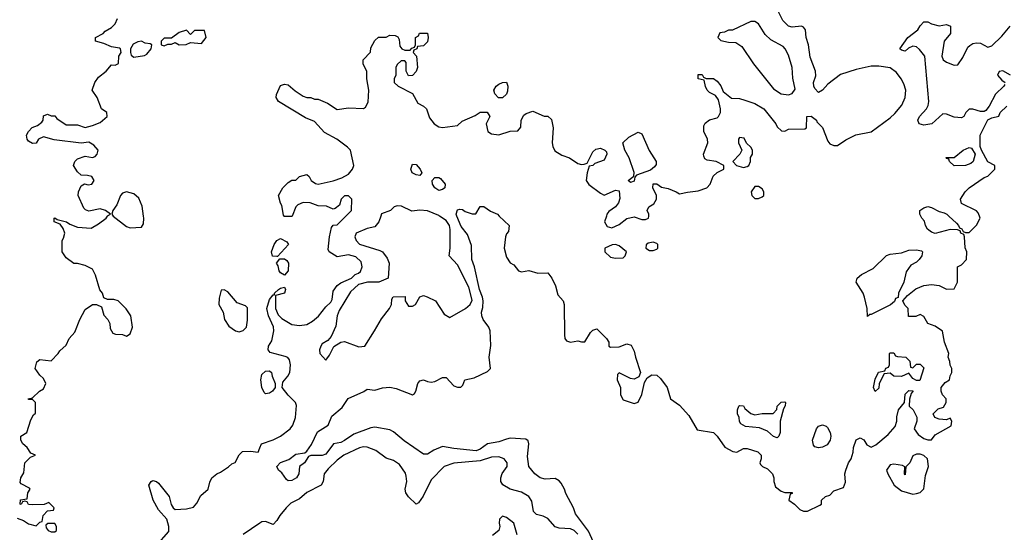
# Model space of a CAD drawing. Header units: inches. Extents: x 2380249 to 2585472, y 382747 to 546448.
# Tile 144 of 256: x 2438723 to 2443957, y 488320 to 491044. Entities that reach past the tile are written whole.
import ezdxf

# ---------------------------------------------------------------- set-up
doc = ezdxf.new("R2010")
doc.units = ezdxf.units.IN
doc.header["$MEASUREMENT"] = 0
for name, color, linetype in [('C4438', 7, 'Continuous'), ('C4439', 7, 'Continuous'), ('C4448', 7, 'Continuous'), ('C4449', 7, 'Continuous')]:
    doc.layers.add(name, color=color, linetype=linetype)

msp = doc.modelspace()

# ---------------------------------------------------------------- linework, layer by layer
at = {"layer": 'C4438', "color": 4}
for points, elevation in [([(2438710, 488394.8), (2438742.8, 488382.8), (2438770, 488364.7), (2438810, 488354), (2438830, 488374), (2438842, 488378), (2438848, 488410), (2438870, 488434), (2438902, 488438), (2438906, 488450), (2438878, 488478), (2438852, 488468), (2438790, 488466), (2438770, 488468), (2438762, 488482), (2438750, 488486), (2438738, 488482), (2438730, 488468), (2438726, 488470), (2438727.3, 488492.7), (2438762, 488498), (2438766, 488530), (2438778, 488550), (2438775.3, 488555.3), (2438730, 488578), (2438724.7, 488584.7), (2438729.2, 488610), (2438744, 488636), (2438749.3, 488690), (2438780.2, 488719.8), (2438806, 488730), (2438781.2, 488741.2), (2438762.7, 488770), (2438739, 488790), (2438728, 488810), (2438728.7, 488830), (2438761.2, 488850), (2438782, 488918), (2438796.4, 488943.6), (2438807.3, 488952.7), (2438806, 489010), (2438790, 489026), (2438770, 489026), (2438768, 489030), (2438790, 489034), (2438828, 489070), (2438850, 489082), (2438862, 489110), (2438850, 489138), (2438830, 489155.3), (2438805.2, 489190), (2438814, 489226), (2438830, 489238), (2438890, 489232), (2438928, 489270), (2438936.4, 489283.6), (2438970, 489314), (2438986, 489350), (2439016.4, 489383.6), (2439042, 489450), (2439070, 489504.7), (2439110, 489531), (2439131.3, 489531.3), (2439158, 489518), (2439170, 489474), (2439192, 489450), (2439202, 489430), (2439203.6, 489403.6), (2439218, 489378), (2439232.7, 489372.7), (2439270, 489372), (2439290, 489362), (2439310, 489374), (2439322, 489410), (2439314, 489470), (2439288.4, 489508.4), (2439246, 489550), (2439223.6, 489556.4), (2439190, 489558), (2439170, 489566), (2439162, 489590), (2439149.3, 489609.3), (2439125.6, 489685.6), (2439110, 489718), (2439070, 489738), (2439030, 489748.7), (2439010, 489749), (2438970, 489778), (2438948.9, 489811.1), (2438948, 489870), (2438956.4, 489883.6), (2438962, 489910), (2438954, 489934), (2438938, 489958), (2438906, 489970), (2438906, 489990), (2438910, 489991), (2438922, 489982), (2438970.7, 489970.7), (2438990, 489958), (2439030, 489942), (2439103.1, 489936.9), (2439141.5, 489958.5), (2439182, 489990), (2439188.7, 490000)], 72), ([(2439219.3, 490000), (2439219.6, 489999.6), (2439290, 489944.7), (2439310, 489938), (2439370, 489942), (2439380.4, 489959.6), (2439382, 489990), (2439380.7, 490000)], 72), ([(2439449.6, 488250.4), (2439516.4, 488323.6), (2439515.3, 488350), (2439504, 488390), (2439460.1, 488440.1), (2439432.7, 488490), (2439409.2, 488570), (2439422, 488590), (2439430, 488594.8), (2439450, 488590.8), (2439461.4, 488581.4), (2439517.3, 488510), (2439527.3, 488467.3), (2439538, 488450), (2439550, 488441), (2439610, 488444.7), (2439646, 488454), (2439664.8, 488475.2), (2439684.8, 488515.2), (2439724, 488550), (2439732.9, 488587.1), (2439744, 488610), (2439770, 488630.8), (2439790, 488638.8), (2439832.3, 488667.7), (2439850, 488684.7), (2439868.7, 488691.3), (2439889.1, 488730.9), (2439908, 488750), (2439950, 488751.3), (2439990, 488746), (2440000, 488769.6)], 68), ([(2440000, 488369.3), (2439910, 488309)], 68)]:
    msp.add_lwpolyline(points, dxfattribs=dict(at, elevation=elevation))
at = {"layer": 'C4438', "color": 4, "elevation": 72}
for points in [[(2439810, 489608), (2439794, 489606), (2439783.6, 489563.6), (2439782, 489530), (2439804.7, 489490), (2439812, 489450), (2439835.3, 489415.3), (2439870, 489391.3), (2439890, 489384.7), (2439910, 489392), (2439928, 489410), (2439933.2, 489446.8), (2439932.9, 489512.9), (2439923.1, 489523.1), (2439879, 489539), (2439830, 489598)], [(2438872.7, 488367.3), (2438862, 488358), (2438863.6, 488343.6), (2438874, 488330), (2438890, 488322), (2438910, 488322), (2438918, 488330), (2438918, 488350), (2438910, 488366)]]:
    msp.add_lwpolyline(points, close=True, dxfattribs=at)
at = {"layer": 'C4439', "color": 4, "elevation": 72}
for points in [[(2439188.7, 490000), (2439190, 490002), (2439206, 490010), (2439178, 490030), (2439150, 490039.3), (2439090, 490026), (2439072.9, 490032.9), (2439063.2, 490043.2), (2439034, 490110), (2439035.3, 490130), (2439050, 490162), (2439068, 490172), (2439086, 490166), (2439106, 490170), (2439118, 490190), (2439106, 490210), (2439083.6, 490216.4), (2439050, 490218), (2439030, 490235.3), (2439008.7, 490270), (2439015.3, 490290), (2439030, 490304.7), (2439070, 490318), (2439110, 490311.3), (2439123.1, 490316.9), (2439135.3, 490330), (2439139, 490350), (2439116.5, 490376.5), (2439090, 490394), (2439050, 490388.7), (2438906.3, 490406.3), (2438850, 490422), (2438822, 490410), (2438810, 490388), (2438790, 490386), (2438770, 490398), (2438762, 490410), (2438759, 490430), (2438768.7, 490450), (2438789.3, 490470.7), (2438818, 490482), (2438840.4, 490499.6), (2438848, 490510), (2438850, 490534), (2438870, 490542), (2438890, 490534), (2438910, 490534), (2438919.6, 490519.6), (2438970, 490484.7), (2439030, 490486), (2439070, 490471.3), (2439110, 490481), (2439150, 490498), (2439188, 490530), (2439186, 490550), (2439158, 490570), (2439135.3, 490630), (2439108, 490670), (2439122, 490710), (2439141.2, 490738.8), (2439182, 490770), (2439210, 490804.7), (2439230, 490802), (2439248, 490812), (2439249, 490850), (2439262, 490870), (2439258, 490890), (2439252.9, 490892.9), (2439210, 490899), (2439170, 490918), (2439126, 490930), (2439126, 490950), (2439166, 490970), (2439176.4, 490983.6), (2439210, 491002), (2439230, 491022), (2439242, 491050)], [(2439380.7, 490000), (2439373.6, 490053.6), (2439356, 490096), (2439330, 490119), (2439290, 490128.7), (2439270, 490122), (2439258, 490110), (2439239.9, 490060.1), (2439218, 490030), (2439212, 490010), (2439219.3, 490000)]]:
    msp.add_lwpolyline(points, dxfattribs=at)
for points in [[(2439610, 490988), (2439570, 490975.3), (2439530, 490946), (2439490, 490946), (2439474, 490930), (2439474, 490910), (2439490, 490904.7), (2439510, 490914), (2439530, 490914), (2439550, 490922), (2439570, 490911.3), (2439608.4, 490911.6), (2439630, 490922), (2439690, 490918), (2439714, 490950), (2439706, 490986), (2439652.7, 490987.3), (2439630, 490966)], [(2439370, 490929.2), (2439350, 490926), (2439325.5, 490914.5), (2439311, 490890), (2439311, 490870), (2439316, 490856), (2439330, 490844.7), (2439385.6, 490854.4), (2439398.6, 490861.4), (2439422, 490890), (2439426, 490910), (2439416.4, 490916.4), (2439390, 490919)]]:
    msp.add_lwpolyline(points, close=True, dxfattribs=at)
at = {"layer": 'C4448', "color": 4}
for points, elevation in [([(2440000, 488769.6), (2440008.7, 488790), (2440069.4, 488810.6), (2440108.7, 488830), (2440161.2, 488870), (2440175.1, 488890), (2440189.5, 488930), (2440194.5, 488994.5), (2440189, 489010), (2440149.5, 489049.5), (2440118, 489090), (2440122, 489118), (2440148, 489150), (2440158, 489170), (2440162, 489210), (2440156.4, 489236.4), (2440148.4, 489248.4), (2440134.6, 489254.6), (2440054.6, 489274.6), (2440044, 489290), (2440045.2, 489310), (2440062.5, 489337.5), (2440074.5, 489390), (2440072.3, 489412.3), (2440044.5, 489470), (2440036, 489510), (2440050, 489558), (2440070, 489582), (2440078, 489582), (2440078, 489590), (2440098, 489610), (2440110, 489618), (2440130, 489622), (2440136, 489610), (2440130.8, 489590), (2440082, 489578), (2440082.8, 489510), (2440096.3, 489476.3), (2440115.9, 489455.9), (2440170, 489424.9), (2440210, 489419.3), (2440250, 489424.9), (2440278.6, 489441.4), (2440311.2, 489468.8), (2440350, 489517.3), (2440377, 489543), (2440383.2, 489556.8), (2440390, 489602), (2440410, 489631), (2440430, 489646), (2440486, 489670), (2440506, 489690), (2440523.1, 489696.9), (2440533.6, 489706.4), (2440544, 489730), (2440537.5, 489757.5), (2440510, 489784), (2440470, 489795.3), (2440410, 489784), (2440368, 489810), (2440363.1, 489823.1), (2440369.3, 489890.7), (2440380.2, 489939.8), (2440390, 489952), (2440410, 489954), (2440456, 490000)], 68), ([(2441790, 488228), (2441746.7, 488326.7), (2441678, 488418), (2441666, 488450), (2441626, 488526), (2441619.3, 488550), (2441601.2, 488581.2), (2441590, 488594), (2441570, 488605.2), (2441516.8, 488603.2), (2441488.7, 488610), (2441462, 488630), (2441429.4, 488669.4), (2441422, 488722), (2441429.3, 488790), (2441425.6, 488805.6), (2441414.2, 488814.2), (2441330, 488819.6), (2441310, 488815.6), (2441270, 488801.3), (2441210, 488789.6), (2441170, 488761.6), (2441150, 488753.6), (2441030, 488764.5), (2440970, 488776), (2440923.8, 488756.2), (2440890, 488735.3), (2440870, 488735.3), (2440766.2, 488806.2), (2440710, 488854), (2440690, 488864), (2440610, 488879.3), (2440590, 488876), (2440498.4, 488841.6), (2440450, 488807), (2440430, 488798), (2440390.4, 488789.6), (2440350, 488734.5), (2440330, 488727.3), (2440271, 488729), (2440258, 488722), (2440236, 488690), (2440210.8, 488669.2), (2440207.3, 488630), (2440194, 488610), (2440170, 488596), (2440150, 488594), (2440140.9, 488600.9), (2440116.6, 488636.6), (2440098, 488650), (2440088.9, 488668.9), (2440110, 488690.8), (2440153.2, 488706.8), (2440190, 488736), (2440238, 488742), (2440249.1, 488750.9), (2440273.8, 488786.2), (2440305.8, 488854.2), (2440362, 488890), (2440382.7, 488937.3), (2440437.6, 488982.4), (2440469.7, 489030.3), (2440552.3, 489067.7), (2440570, 489081), (2440610, 489076), (2440652, 489088), (2440690, 489090.4), (2440723.4, 489083.4), (2440810, 489051.3), (2440822, 489058), (2440828.7, 489070), (2440839, 489110), (2440850, 489124.7), (2440870, 489130.8), (2440890, 489121), (2440910, 489118), (2440930, 489122), (2440970, 489142), (2440990, 489142), (2441030, 489098), (2441050, 489091.3), (2441068.4, 489091.6), (2441078, 489102), (2441089, 489131), (2441138.9, 489141.1), (2441210, 489174.8), (2441225.2, 489190), (2441219.3, 489250), (2441226.8, 489313.2), (2441223.7, 489390), (2441217.2, 489410), (2441186, 489450), (2441179.3, 489470), (2441178, 489490), (2441184.9, 489515.1), (2441186.9, 489550), (2441183.5, 489570), (2441167.1, 489610), (2441139.6, 489730), (2441126, 489770), (2441124.5, 489844.5), (2441103.2, 489903.2), (2441070, 489945.2), (2441046.9, 490000)], 64), ([(2440170.8, 490000), (2440170, 489998), (2440130, 489998), (2440128.7, 490000)], 68), ([(2440642.1, 490000), (2440631.3, 489970), (2440610, 489944), (2440570, 489934), (2440512, 489910), (2440504.7, 489890), (2440512, 489870), (2440530, 489852), (2440638, 489818), (2440650.8, 489810.8), (2440676.8, 489776.8), (2440686, 489750), (2440682, 489670), (2440631.3, 489648.7), (2440571.6, 489648.4), (2440523.6, 489636.4), (2440481.4, 489598.6), (2440421.1, 489498.9), (2440410.6, 489470), (2440404.1, 489415.9), (2440379.1, 489360.9), (2440361, 489339), (2440330, 489322), (2440322.8, 489310), (2440316, 489290), (2440318, 489270), (2440350, 489234), (2440370, 489262), (2440392.9, 489307.1), (2440429.4, 489330.6), (2440450, 489334.8), (2440525.1, 489305.1), (2440557.2, 489310), (2440609.5, 489390), (2440645.4, 489454.6), (2440689, 489510), (2440699, 489530), (2440700.4, 489559.6), (2440708.4, 489571.6), (2440772.7, 489572.7), (2440772, 489550), (2440790, 489522), (2440810, 489522), (2440826, 489530), (2440850, 489572), (2440870, 489578), (2440888.7, 489571.3), (2440934, 489550), (2440979.8, 489479.8), (2441010, 489462), (2441093.2, 489510), (2441117, 489530), (2441127.3, 489552.7), (2441110, 489622.7), (2441050, 489741.2), (2441005.2, 489790), (2441012, 489830), (2441011.3, 489928.7), (2441007.8, 489950), (2440990, 489977.6), (2440954.7, 490000)], 68), ([(2441272.4, 490000), (2441324.7, 489950), (2441322, 489918), (2441310, 489906), (2441304.7, 489890), (2441298.8, 489830), (2441310, 489782), (2441330, 489752), (2441350, 489742), (2441374, 489710), (2441390, 489704.7), (2441430, 489711.3), (2441476.9, 489696.9), (2441530, 489698), (2441551.3, 489670), (2441571, 489630), (2441582.8, 489582.8), (2441611, 489550), (2441618, 489530), (2441618.8, 489370), (2441621, 489350), (2441630, 489338), (2441650, 489331), (2441690, 489338), (2441710, 489332), (2441727.3, 489332.7), (2441758, 489382), (2441770, 489394), (2441790, 489402), (2441842, 489350), (2441854, 489330), (2441854, 489310), (2441863.6, 489303.6), (2441910, 489304.7), (2441950, 489322), (2441974, 489314), (2441990, 489282), (2441995.5, 489250), (2442022.8, 489170), (2442013.7, 489146.3), (2441990, 489133.2), (2441970, 489137.2), (2441910, 489168), (2441901, 489159), (2441898.8, 489130), (2441916, 489090), (2441916, 489050), (2441930, 489024.7), (2441990, 489004.7), (2442010, 489011.3), (2442030, 489052), (2442044.1, 489115.9), (2442058.6, 489141.4), (2442083.6, 489156.4), (2442110, 489155.5), (2442130, 489137.3), (2442164.9, 489090), (2442182.8, 489030), (2442230, 488996), (2442280.3, 488940.3), (2442324.9, 488864.9), (2442410.9, 488850.9), (2442431.1, 488831.1), (2442471.6, 488771.6), (2442514, 488750), (2442534.6, 488745.4), (2442570, 488764.7), (2442590, 488766), (2442647.1, 488747.1), (2442664.7, 488730), (2442664.7, 488710), (2442658, 488690), (2442661, 488681), (2442672, 488670), (2442697.3, 488657.3), (2442724.7, 488630), (2442731, 488610), (2442731, 488590), (2442741.4, 488561.4), (2442770, 488538), (2442790, 488531.3), (2442830, 488532), (2442830, 488526), (2442818, 488522), (2442812, 488490), (2442842, 488470), (2442870, 488442), (2442890, 488432), (2442910, 488432), (2442976.4, 488463.6), (2442986, 488470), (2442986, 488490), (2443006, 488510), (2443030, 488518), (2443050, 488540.7), (2443102, 488558), (2443112.9, 488587.1), (2443109.2, 488630.8), (2443114, 488650), (2443128.7, 488690), (2443142, 488710), (2443153.6, 488746.4), (2443155.3, 488770), (2443170, 488812), (2443190, 488822), (2443210, 488812), (2443225.4, 488785.4), (2443250, 488772), (2443274.6, 488785.4), (2443339.5, 488840.5), (2443377, 488883), (2443386, 488910), (2443386.3, 488933.7), (2443395.3, 488970), (2443426, 489010), (2443430, 489054), (2443450, 489074), (2443472, 489072), (2443462, 489058), (2443452.7, 489027.3), (2443452, 488990), (2443472, 488970), (2443491.6, 488931.6), (2443492, 488910), (2443478, 488870), (2443499.8, 488839.8), (2443530, 488818), (2443550, 488811.3), (2443570, 488812), (2443590, 488838), (2443674.6, 488885.4), (2443678, 488910), (2443670, 488926), (2443650, 488918), (2443610, 488922), (2443588, 488930), (2443578, 488950), (2443604.7, 488975.3), (2443634.6, 488985.4), (2443648, 489010), (2443648, 489030), (2443628.7, 489050), (2443622, 489070), (2443622, 489090), (2443643.1, 489116.9), (2443666, 489130), (2443668.4, 489151.6), (2443678, 489170), (2443678, 489190), (2443668.4, 489208.4), (2443667.3, 489227.3), (2443658, 489250), (2443662, 489270), (2443639, 489330), (2443629.1, 489389.1), (2443590, 489415.3), (2443550, 489428.7), (2443530, 489466), (2443510, 489478), (2443487.3, 489467.3), (2443447.3, 489467.3), (2443446, 489510), (2443427.3, 489527.3), (2443418, 489550), (2443442, 489578), (2443485.8, 489614.2), (2443530, 489630.7), (2443570, 489636), (2443610, 489631.3), (2443650, 489612), (2443690, 489614), (2443708, 489650), (2443708.7, 489730), (2443730, 489742), (2443755.3, 489770), (2443758, 489810), (2443748.4, 489831.6), (2443746, 489890), (2443742, 489902), (2443726, 489910), (2443722, 489922), (2443707.3, 489927.3), (2443670, 489928.7), (2443590, 489908), (2443570, 489915.3), (2443548.7, 489930), (2443538, 489950), (2443533.6, 489973.6), (2443518, 489990), (2443513, 490000)], 64), ([(2441841.5, 490000), (2441832, 489970), (2441845.4, 489945.4), (2441870, 489938), (2441910, 489956), (2441950, 489986.8), (2441990, 489996), (2442030, 489982), (2442050, 489982), (2442066, 489990), (2442067, 490000)], 68), ([(2443662.4, 490000), (2443702, 489962), (2443714, 489950), (2443718, 489938), (2443732, 489932), (2443738, 489918), (2443750, 489914), (2443770, 489914), (2443808.4, 489951.6), (2443828, 489990), (2443824.4, 490000)], 64), ([(2441689.4, 488310), (2441670, 488329.4), (2441650, 488337.6), (2441590, 488341.2), (2441570, 488348.7), (2441530, 488392.7), (2441505.4, 488405.4), (2441470, 488414), (2441454, 488430), (2441445.6, 488485.6), (2441429, 488510), (2441390, 488532.7), (2441330, 488549.3), (2441291.9, 488571.9), (2441280.9, 488590), (2441280.9, 488610), (2441287.6, 488632.4), (2441314, 488670), (2441314, 488690), (2441298, 488710), (2441270, 488721.2), (2441230, 488719.5), (2441170, 488698.9), (2441030, 488687.3), (2440978.8, 488670), (2440910, 488599), (2440867.5, 488512.5), (2440843.6, 488476.4), (2440830, 488469), (2440790, 488509), (2440776, 488530), (2440772.7, 488550), (2440780.9, 488590), (2440778, 488618), (2440773.4, 488633.4), (2440740.9, 488680.9), (2440710, 488701.2), (2440670, 488714), (2440615.1, 488755.1), (2440570, 488771.8), (2440550, 488774), (2440530, 488769.6), (2440446, 488730), (2440410, 488702.7), (2440362.9, 488657.1), (2440342, 488630), (2440336.3, 488590), (2440326, 488570), (2440250, 488532.3), (2440210, 488497.2), (2440164.7, 488475.3), (2440138.8, 488450), (2440106, 488410), (2440090, 488382), (2440070, 488362), (2440030, 488377.2), (2440010, 488376), (2440000, 488369.3)], 68), ([(2441367, 488307), (2441350, 488368), (2441310, 488398), (2441290, 488406), (2441274, 488390), (2441272, 488368), (2441276, 488350), (2441270.5, 488329.5), (2441236.7, 488303.3)], 72)]:
    msp.add_lwpolyline(points, dxfattribs=dict(at, elevation=elevation))
for points, elevation in [([(2440090, 489786), (2440067.3, 489787.3), (2440062, 489810), (2440075.3, 489850), (2440090, 489871.3), (2440110, 489882), (2440143.6, 489863.6), (2440152, 489850), (2440094, 489786)], 68), ([(2441890, 489848.7), (2441871.6, 489848.4), (2441834, 489830), (2441834, 489810), (2441862.8, 489782.8), (2441890, 489776), (2441930, 489778), (2441942, 489790), (2441948, 489810), (2441910, 489842)], 68), ([(2442090, 489862), (2442063.6, 489856.4), (2442052.7, 489847.3), (2442052, 489830), (2442070, 489818), (2442090, 489818), (2442110, 489824.7), (2442115.3, 489830), (2442115.3, 489850), (2442110, 489855.3)], 68), ([(2443230, 489466), (2443228.7, 489510), (2443213.2, 489570), (2443206, 489590), (2443168.7, 489650), (2443175.3, 489670), (2443198, 489690), (2443259, 489721), (2443330, 489791.3), (2443350, 489798), (2443410, 489804.7), (2443450, 489818.8), (2443490, 489821), (2443516, 489816), (2443522, 489810), (2443518, 489790), (2443504.7, 489770), (2443490, 489755.3), (2443459.8, 489740.2), (2443435.3, 489704.7), (2443422, 489650), (2443394, 489590), (2443392.7, 489567.3), (2443378, 489562), (2443372.7, 489547.3), (2443351.6, 489528.4), (2443250, 489478), (2443242, 489478)], 64), ([(2440130, 489686), (2440110, 489698), (2440102, 489710), (2440096.4, 489736.4), (2440088, 489750), (2440106, 489774), (2440130, 489774), (2440143.6, 489763.6), (2440150.9, 489750.9), (2440150.7, 489710)], 68), ([(2443470, 489194), (2443490, 489214), (2443510, 489214), (2443530, 489194), (2443507.3, 489127.3), (2443490, 489126), (2443470, 489138), (2443450, 489166), (2443410, 489148), (2443368.9, 489148.9), (2443350, 489166), (2443318, 489162), (2443292, 489110), (2443290, 489086), (2443270, 489068.7), (2443262, 489090), (2443270, 489134), (2443288.9, 489171.1), (2443322, 489178), (2443327.3, 489192.7), (2443342, 489198), (2443346, 489210), (2443346, 489270), (2443350, 489274), (2443370, 489274), (2443378, 489258), (2443390, 489254), (2443434, 489250), (2443454, 489230), (2443458, 489198)], 64), ([(2440030, 489056), (2440022.7, 489062.7), (2440010, 489088.7), (2440004.2, 489130), (2440010, 489158), (2440030, 489176), (2440050, 489178), (2440062, 489170), (2440064.7, 489150), (2440081, 489110), (2440081, 489090), (2440066, 489070), (2440050, 489059.3)], 68), ([(2442750, 488822), (2442730, 488828.7), (2442697.5, 488857.5), (2442655.5, 488875.5), (2442582, 488882), (2442556.4, 488896.4), (2442548.9, 488908.9), (2442548, 488930), (2442538, 488950), (2442538, 488970), (2442546, 488990), (2442550, 488994), (2442570, 488992), (2442578, 488978), (2442610, 488952), (2442630, 488944.7), (2442670, 488951), (2442728, 488952), (2442748, 488972), (2442748.7, 488990), (2442770, 489012), (2442790, 489014), (2442794, 489010), (2442792.7, 488992.7), (2442783.6, 488976.4), (2442764.7, 488910), (2442764.7, 488850), (2442758, 488830)], 64), ([(2442970, 488769.3), (2442950, 488774), (2442942.9, 488782.9), (2442938, 488810), (2442959, 488870), (2442970, 488884.7), (2442990, 488891.3), (2443010, 488884.7), (2443016.8, 488876.8), (2443030.7, 488850.7), (2443034.8, 488830), (2443030.8, 488810), (2443014.6, 488785.4), (2442990, 488772.7)], 64), ([(2443510, 488735.3), (2443490, 488735.3), (2443470, 488726), (2443454, 488690), (2443432.7, 488667.3), (2443430, 488626), (2443426, 488630), (2443427.3, 488667.3), (2443415.3, 488675.3), (2443370, 488682), (2443350, 488678), (2443331.3, 488650), (2443338, 488630), (2443372, 488570), (2443410, 488541), (2443470, 488522.8), (2443490, 488526), (2443510, 488531), (2443529.3, 488550.7), (2443537.5, 488622.5), (2443554, 488670), (2443548, 488710), (2443530, 488728)], 64)]:
    msp.add_lwpolyline(points, close=True, dxfattribs=dict(at, elevation=elevation))
at = {"layer": 'C4449', "color": 4}
for points, elevation in [([(2442067, 490000), (2442068, 490010), (2442058, 490030), (2442068, 490050), (2442094.6, 490065.4), (2442108.7, 490090), (2442108.7, 490110), (2442088, 490150), (2442090, 490172), (2442110, 490171.3), (2442134.8, 490154.8), (2442170, 490146.8), (2442212, 490130), (2442230, 490118), (2442272.1, 490127.9), (2442330, 490134), (2442375.3, 490150), (2442394, 490170), (2442410, 490212), (2442430, 490232), (2442466, 490250), (2442466, 490270), (2442426, 490290), (2442377.2, 490297.2), (2442364.7, 490304.7), (2442359, 490319), (2442357.2, 490330), (2442381.2, 490390), (2442379, 490410), (2442359.3, 490450), (2442360.2, 490479.8), (2442366, 490494), (2442390, 490512), (2442430, 490522), (2442438, 490530), (2442448.7, 490550), (2442448.7, 490570), (2442438, 490618), (2442422, 490642), (2442390, 490658), (2442378, 490670), (2442368.4, 490688.4), (2442362, 490722), (2442328.9, 490728.9), (2442330, 490752), (2442350, 490752), (2442358, 490738), (2442372, 490732), (2442410.7, 490730.7), (2442430, 490718), (2442450, 490692), (2442462, 490662), (2442507.1, 490627.1), (2442550, 490624.7), (2442576.9, 490616.9), (2442630, 490598), (2442678, 490570), (2442742, 490490), (2442750, 490474), (2442772.7, 490452.7), (2442790, 490452), (2442810, 490462), (2442896.4, 490463.6), (2442906, 490470), (2442908, 490530), (2442930, 490532), (2442958, 490510), (2442961, 490501), (2442990, 490471), (2443018, 490398), (2443030, 490384.7), (2443050, 490376), (2443070, 490376), (2443114.2, 490405.8), (2443167.7, 490432.3), (2443250, 490447.3), (2443350, 490522.8), (2443375.1, 490544.9), (2443412.7, 490590), (2443429.2, 490630), (2443433.2, 490670), (2443423.7, 490703.7), (2443409.2, 490730), (2443383.2, 490763.2), (2443350, 490789), (2443290, 490797.2), (2443250, 490797.2), (2443170, 490779.3), (2443086.7, 490753.3), (2443019.1, 490700.9), (2442990, 490669), (2442970, 490658), (2442950, 490678), (2442945.2, 490690), (2442942, 490710), (2442954.6, 490745.4), (2442954, 490770), (2442925.4, 490845.4), (2442916, 490910), (2442904, 490950), (2442900.9, 490990), (2442890, 491005.2), (2442878, 491010), (2442830, 491003.7), (2442810, 491009.4), (2442778.9, 491038.9), (2442754.5, 491090)], 68), ([(2443959.6, 490700.4), (2443954, 490690), (2443910, 490648.7), (2443876.3, 490583.7), (2443858.8, 490561.2), (2443850, 490555.3), (2443830, 490555.3), (2443790, 490568), (2443770, 490568), (2443752, 490550), (2443742, 490530), (2443730, 490522), (2443690, 490525.2), (2443650, 490541.2), (2443630, 490544), (2443571.3, 490490), (2443530, 490482.9), (2443505.2, 490490), (2443497.2, 490510), (2443506, 490530), (2443542.7, 490570), (2443552, 490588), (2443556, 490610), (2443534, 490850), (2443506.3, 490886.3), (2443490, 490899), (2443470, 490904), (2443446.8, 490893.2), (2443430, 490877.2), (2443410, 490882), (2443402, 490890), (2443444, 490950), (2443498, 490990), (2443510, 491012), (2443530, 491032), (2443550, 491032), (2443570, 491022), (2443610, 491012), (2443650, 491018), (2443671.3, 491010), (2443671, 490970), (2443638, 490930), (2443624.7, 490850), (2443632, 490830), (2443650, 490818), (2443690, 490802), (2443710, 490804.7), (2443736.5, 490843.5), (2443762.7, 490897.3), (2443772.9, 490907.1), (2443790, 490918), (2443810, 490921), (2443830, 490918.8), (2443870, 490898), (2443890, 490904.7), (2443943.2, 490956.8), (2443988.7, 491010)], 64), ([(2440128.7, 490000), (2440125.2, 490005.2), (2440116.4, 490056.4), (2440108.9, 490068.9), (2440099, 490110), (2440122, 490150), (2440150, 490178), (2440170, 490191), (2440190, 490192), (2440210, 490211.3), (2440250, 490222), (2440262, 490210), (2440271.3, 490190), (2440294.4, 490174.4), (2440310, 490170.8), (2440390, 490187.3), (2440435.9, 490204.1), (2440470, 490222.8), (2440492.7, 490250), (2440499.3, 490270), (2440480.9, 490350), (2440466.2, 490366.2), (2440409, 490410), (2440343.8, 490443.8), (2440290, 490502.7), (2440242.9, 490522.9), (2440098, 490610), (2440086, 490630), (2440087.3, 490647.3), (2440110, 490694), (2440130, 490702), (2440150, 490698), (2440186.4, 490666.4), (2440230, 490638), (2440250, 490631.3), (2440271.1, 490631.1), (2440290, 490622), (2440310, 490622), (2440359.8, 490599.8), (2440410, 490566), (2440470, 490574.8), (2440550, 490572), (2440560.4, 490579.6), (2440574.6, 490605.4), (2440579, 490670), (2440568.7, 490730), (2440568.4, 490768.4), (2440548.9, 490808.9), (2440548.7, 490830), (2440588, 490872), (2440590, 490894), (2440610, 490934), (2440630, 490952), (2440670, 490952), (2440690, 490962), (2440719.6, 490959.6), (2440732.7, 490952.7), (2440739.6, 490939.6), (2440743.6, 490903.6), (2440754, 490890), (2440770, 490882), (2440798, 490882), (2440807.3, 490892.7), (2440822, 490898), (2440826, 490910), (2440826, 490950), (2440842, 490958), (2440847.3, 490972.7), (2440890, 490972), (2440894, 490950), (2440890, 490926), (2440870, 490906), (2440838, 490902), (2440834, 490890), (2440818, 490882), (2440814, 490870), (2440832, 490850), (2440838, 490790), (2440830.9, 490769.1), (2440810, 490748), (2440790, 490746), (2440778, 490770), (2440776.4, 490816.4), (2440770, 490826), (2440750, 490826), (2440730, 490806), (2440722, 490790), (2440722, 490750), (2440714, 490730), (2440714, 490710), (2440734, 490690), (2440811.1, 490651.1), (2440839.6, 490599.6), (2440870, 490584.7), (2440884.7, 490570), (2440902, 490522), (2440926, 490490), (2440950, 490474), (2440970, 490470.7), (2441050, 490481), (2441075.1, 490504.9), (2441144.7, 490535.3), (2441170, 490552), (2441207.3, 490552.7), (2441222, 490530), (2441202, 490490), (2441212, 490450), (2441230, 490438), (2441270, 490432), (2441330, 490452), (2441370, 490454), (2441387.3, 490472.7), (2441388, 490510), (2441403.1, 490536.9), (2441414.6, 490545.4), (2441450, 490558), (2441510, 490532), (2441530, 490532), (2441550, 490514), (2441558.8, 490470), (2441553.4, 490390), (2441556.3, 490370), (2441568, 490348), (2441604.9, 490324.9), (2441646, 490310), (2441690, 490280.7), (2441710, 490274.8), (2441724, 490276), (2441739, 490281), (2441770, 490342), (2441784.7, 490355.3), (2441810, 490361), (2441834, 490350), (2441842, 490342), (2441844.7, 490330), (2441830, 490298), (2441781, 490279), (2441770, 490268.7), (2441750, 490266), (2441738.8, 490230), (2441734.8, 490190), (2441748.2, 490168.2), (2441810, 490122), (2441830, 490112), (2441890, 490138), (2441910, 490134), (2441913.7, 490093.7), (2441906.8, 490070), (2441890.5, 490049.5), (2441854.8, 490025.2), (2441844.7, 490010), (2441841.5, 490000)], 68), ([(2443990, 490748.7), (2443950, 490772), (2443930, 490768), (2443921, 490750), (2443943.5, 490723.5), (2443962, 490710)], 64), ([(2443824.4, 490000), (2443818, 490018), (2443810, 490028), (2443730, 490068), (2443724, 490090), (2443748.7, 490130), (2443770, 490151.3), (2443850, 490204.7), (2443870, 490212), (2443906, 490250), (2443906, 490270), (2443869, 490289), (2443835.3, 490350), (2443828, 490370), (2443828, 490430), (2443868.7, 490511.3), (2443890, 490522), (2443928.4, 490531.6), (2443935.3, 490550), (2443970, 490584.7)], 64), ([(2440456, 490000), (2440486, 490030), (2440488, 490090), (2440470, 490108), (2440450, 490108.7), (2440431.3, 490090), (2440422, 490058), (2440399.6, 490040.4), (2440390, 490038), (2440353.6, 490053.6), (2440310, 490054), (2440266, 490070), (2440230, 490073.2), (2440200.7, 490059.3), (2440190.7, 490049.3), (2440170.8, 490000)], 68), ([(2440954.7, 490000), (2440950, 490003), (2440890, 490027.6), (2440850, 490032.3), (2440806.6, 490026.6), (2440752.9, 490052.9), (2440730, 490055.3), (2440714, 490050), (2440694, 490030), (2440646.8, 490013.2), (2440642.1, 490000)], 68), ([(2441046.9, 490000), (2441042.7, 490010), (2441050, 490034), (2441062, 490038), (2441076, 490036), (2441090, 490024.7), (2441127.3, 490012.7), (2441147.3, 490012.7), (2441170, 490052), (2441190, 490051.3), (2441226, 490026), (2441262, 490010), (2441272.4, 490000)], 64), ([(2443513, 490000), (2443508, 490010), (2443508.7, 490030), (2443530, 490044.7), (2443550, 490050.8), (2443570, 490046), (2443610, 490024.7), (2443638, 490018), (2443652, 490010), (2443662.4, 490000)], 64)]:
    msp.add_lwpolyline(points, dxfattribs=dict(at, elevation=elevation))
for points, elevation in [([(2442630, 491034), (2442610, 491034), (2442511.6, 490988.4), (2442490, 490988), (2442470, 490978), (2442445.4, 490974.6), (2442434, 490950), (2442450, 490934), (2442490, 490924.7), (2442530, 490922), (2442562, 490902), (2442622.8, 490810), (2442730, 490677.3), (2442770, 490650.7), (2442810, 490645.5), (2442830, 490651), (2442845.2, 490674.8), (2442833.3, 490733.3), (2442829.4, 490790), (2442810, 490855.3), (2442792.3, 490890), (2442781.2, 490901.2), (2442716.6, 490936.6), (2442685.6, 490965.6), (2442650, 491022)], 72), ([(2441290, 490628), (2441268.9, 490628.9), (2441248, 490650), (2441244, 490670), (2441255.3, 490690), (2441270, 490701), (2441290, 490711), (2441310, 490711.3), (2441318, 490690), (2441315.3, 490664.7), (2441310.9, 490649.1)], 68), ([(2441970, 490178), (2441958, 490190), (2441988, 490212), (2441988.7, 490231.3), (2441962, 490310), (2441939.3, 490350), (2441928.7, 490390), (2441960.2, 490419.8), (2442010, 490446), (2442030, 490438), (2442068.9, 490348.9), (2442106, 490290), (2442105.4, 490274.6), (2442098, 490262), (2442075.3, 490244.7), (2442002, 490218), (2441992.7, 490207.3), (2441990, 490186)], 68), ([(2442550, 490418), (2442544.7, 490410), (2442544.7, 490390), (2442562, 490350), (2442551.1, 490328.9), (2442514, 490290), (2442534, 490270), (2442570, 490258), (2442590, 490264.7), (2442598, 490270), (2442608, 490290), (2442608.4, 490311.6), (2442618, 490330), (2442618, 490350), (2442610, 490366), (2442587.3, 490387.3), (2442574.6, 490414.6)], 68), ([(2443690, 490268), (2443666, 490290), (2443662, 490302), (2443650, 490306), (2443648, 490312), (2443690, 490312), (2443738, 490350), (2443770, 490364.7), (2443782, 490362), (2443802, 490330), (2443791.3, 490290), (2443779.8, 490280.2), (2443750, 490268.7)], 64), ([(2440850, 490215.3), (2440830, 490219), (2440809.3, 490230), (2440801.2, 490250), (2440810, 490276), (2440830, 490274.8), (2440851.3, 490250), (2440861, 490230)], 64), ([(2440950, 490137.2), (2440929.2, 490150), (2440917.2, 490170), (2440915.3, 490190), (2440930, 490204.7), (2440950, 490206), (2440959.8, 490199.8), (2440984.7, 490170), (2440982, 490150), (2440970, 490142)], 64), ([(2442650, 490158), (2442630, 490158), (2442612, 490130), (2442614, 490110), (2442630, 490094), (2442650, 490094), (2442670, 490102), (2442678, 490110), (2442678, 490130), (2442670, 490146)], 68)]:
    msp.add_lwpolyline(points, close=True, dxfattribs=dict(at, elevation=elevation))

doc.saveas('drawing.dxf')
